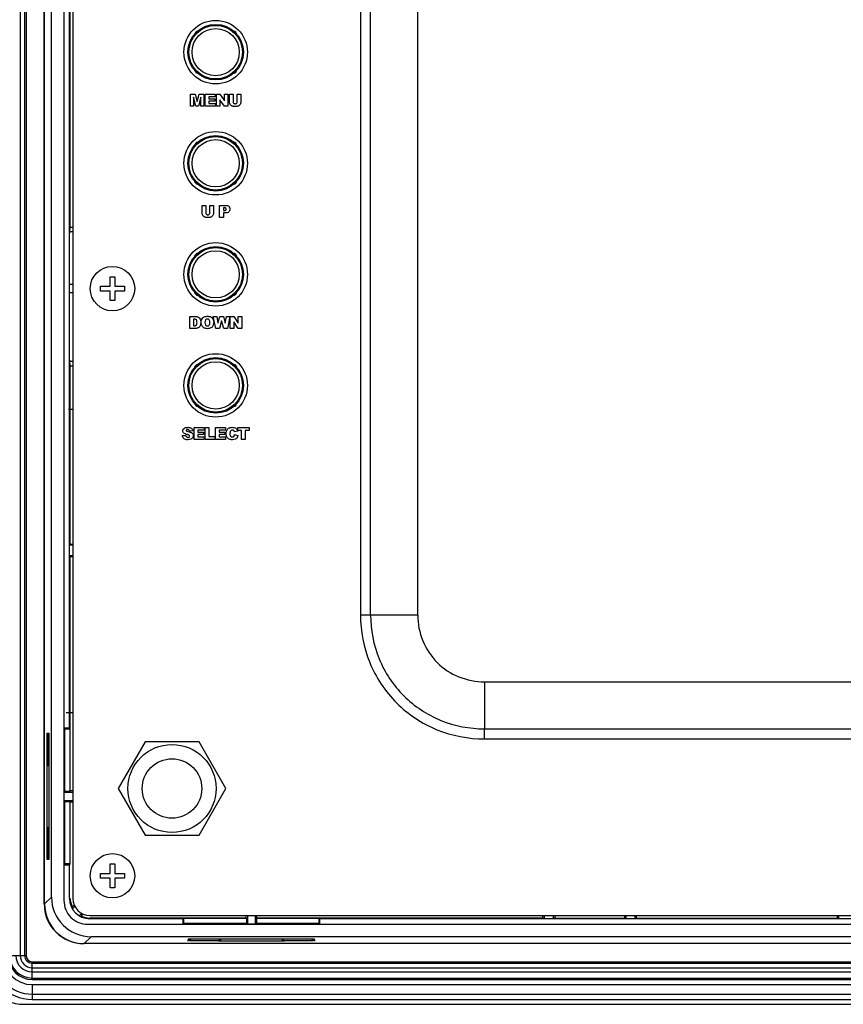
# Model space of a CAD drawing. Header units: millimetres. Extents: x 0 to 1682, y 0 to 1188.
# Tile 24 of 38: x 1121 to 1225, y 536 to 660. Entities that reach past the tile are written whole.
import ezdxf

# ---------------------------------------------------------------- set-up
doc = ezdxf.new("R2010")
doc.units = ezdxf.units.MM
doc.header["$LTSCALE"] = 92.51
for name, color, linetype in [('GASKET_TOPRC19_REV03_VIEW-SHAPE', 7, 'CONTINUOUS'), ('HC233237-RC1900WD-제품취출-SHAPE', 7, 'CONTINUOUS'), ('ISO7045-M3X6-4_8-SHAPE', 7, 'CONTINUOUS'), ('REAR_CASE_MDPSC_19W-SHAPE', 7, 'CONTINUOUS'), ('STANDOFF_NTHRU_M8_-SHAPE', 7, 'CONTINUOUS'), ('TACT_TS14-1212-70-CUI-SHAPE', 7, 'CONTINUOUS'), ('TACT_TS16-1212-75-BK_SMD_-SHAPE', 7, 'CONTINUOUS')]:
    doc.layers.add(name, color=color, linetype=linetype)

msp = doc.modelspace()

# ---------------------------------------------------------------- linework, layer by layer
at = {"layer": 'GASKET_TOPRC19_REV03_VIEW-SHAPE', "color": 7, "linetype": 'Continuous'}
for p, q in [((1121.433932, 858.258219), (1121.433932, 542.158219)), ((1122.008164, 858.258219), (1122.008164, 542.158219)), ((1122.186366, 858.258219), (1122.186366, 542.158219)), ((1124.46663, 548.658219), (1124.46663, 851.758219)), ((1124.515995, 569.34345), (1124.515995, 851.7619)), ((1128.06663, 610.985422), (1127.542493, 610.985422)), ((1127.243547, 572.783842), (1128.06663, 572.783842)), ((1124.46663, 569.34345), (1124.515995, 569.34345)), ((1124.515995, 562.608219), (1124.46663, 562.608219)), ((1124.515995, 561.808219), (1124.515995, 562.608219)), ((1124.46663, 561.808219), (1124.515995, 561.808219)), ((1581.66663, 543.658219), (1129.46663, 543.658219)), ((1119.943083, 542.158219), (1122.186366, 542.158219)), ((1122.96663, 539.134672), (1122.96663, 541.377955)), ((1122.96663, 541.377955), (1588.16663, 541.377955)), ((1122.96663, 541.199753), (1588.16663, 541.199753)), ((1122.96663, 540.625521), (1588.16663, 540.625521)), ((1122.96663, 540.090917), (1588.16663, 540.090917)), ((1122.96663, 539.312874), (1588.16663, 539.312874)), ((1122.96663, 539.134672), (1588.16663, 539.134672)), ((1122.96663, 538.491808), (1122.96663, 536.62463)), ((1122.96663, 538.491808), (1588.16663, 538.491808)), ((1122.96663, 537.291808), (1588.16663, 537.291808)), ((1122.96663, 536.62463), (1588.16663, 536.62463))]:
    msp.add_line(p, q, dxfattribs=at)
for centre, radius in [((1129.46663, 548.658219), 5), ((1122.96663, 542.158219), 5.533589), ((1122.96663, 542.158219), 4.866411), ((1122.96663, 542.158219), 3.666411), ((1122.96663, 542.158219), 3.023546), ((1122.96663, 542.158219), 2.845345), ((1122.96663, 542.158219), 2.067302), ((1122.96663, 542.158219), 1.532698), ((1122.96663, 542.158219), 0.958465), ((1122.96663, 542.158219), 0.780264)]:
    msp.add_arc(centre, radius, 180, 270, dxfattribs=at)
at = {"layer": 'HC233237-RC1900WD-제품취출-SHAPE', "color": 7, "linetype": 'Continuous'}
for p, q in [((1124.515995, 548.654538), (1124.515995, 851.7619)), ((1126.948643, 851.344097), (1126.948643, 549.07234)), ((1125.385522, 549.524065), (1125.385522, 850.892372)), ((1127.656803, 570.825858), (1127.656803, 691.590579)), ((1127.743547, 633.931016), (1127.743547, 666.763042)), ((1127.687098, 633.36629), (1127.743547, 633.931016)), ((1127.687098, 633.36629), (1127.807357, 633.362091)), ((1128.06663, 633.931016), (1127.743547, 633.931016)), ((1128.06663, 633.362091), (1127.807357, 633.362091)), ((1128.06663, 626.708211), (1127.664309, 626.708211)), ((1127.664309, 625.708226), (1128.06663, 625.708226)), ((1127.807357, 617.054347), (1127.687098, 617.050147)), ((1127.743547, 616.485422), (1127.687098, 617.050147)), ((1127.807357, 617.054347), (1128.06663, 617.054347)), ((1127.743547, 593.957265), (1127.743547, 616.485422)), ((1127.743547, 616.485422), (1128.06663, 616.485422)), ((1128.06663, 593.858217), (1127.664309, 593.858217)), ((1128.06663, 593.957265), (1127.743547, 593.957265)), ((1127.664309, 592.558221), (1128.06663, 592.558221)), ((1127.743547, 562.906311), (1127.743547, 592.459173)), ((1127.743547, 592.459173), (1128.06663, 592.459173)), ((1124.827034, 554.255932), (1124.827034, 570.160505)), ((1124.827034, 570.160505), (1125.035309, 570.160505)), ((1124.884099, 570.001277), (1124.884099, 566.115161)), ((1124.884099, 570.001277), (1125.082663, 569.802955)), ((1125.082663, 570.001277), (1124.884099, 570.001277)), ((1125.035309, 570.160505), (1125.035309, 554.255932)), ((1126.94899, 570.825858), (1127.06663, 570.708219)), ((1127.656803, 570.825858), (1126.94899, 570.825858)), ((1127.021355, 569.69322), (1127.021355, 566.423218)), ((1127.056699, 569.685812), (1127.021355, 569.69322)), ((1127.056699, 566.430626), (1127.056699, 569.685812)), ((1127.06663, 562.836496), (1127.06663, 570.708219)), ((1127.06663, 570.708219), (1127.715622, 570.708219)), ((1127.656803, 570.825858), (1127.715622, 570.708219)), ((1127.715622, 570.708219), (1127.715622, 562.836496)), ((1124.884099, 566.115161), (1125.082663, 566.313482)), ((1124.884099, 566.115161), (1125.082663, 566.115161)), ((1127.021355, 566.423218), (1127.056699, 566.430626)), ((1126.964003, 562.708211), (1127.06663, 562.836496)), ((1128.06663, 562.708211), (1126.964003, 562.708211)), ((1127.715622, 562.836496), (1127.06663, 562.836496)), ((1128.06663, 562.906311), (1127.743547, 562.906311)), ((1127.06663, 561.579941), (1126.964003, 561.708226)), ((1126.964003, 561.708226), (1128.06663, 561.708226)), ((1127.06663, 553.708219), (1127.06663, 561.579941)), ((1127.06663, 561.579941), (1127.715622, 561.579941)), ((1127.715622, 561.579941), (1127.715622, 553.708219)), ((1127.743547, 561.510126), (1128.06663, 561.510126)), ((1124.884099, 558.301277), (1124.884099, 554.415161)), ((1124.884099, 558.301277), (1125.082663, 558.102955)), ((1125.082663, 558.301277), (1124.884099, 558.301277)), ((1127.021355, 557.99322), (1127.021355, 554.723218)), ((1127.056699, 557.985812), (1127.021355, 557.99322)), ((1127.056699, 554.730626), (1127.056699, 557.985812)), ((1127.021355, 554.723218), (1127.056699, 554.730626)), ((1125.035309, 554.255932), (1124.827034, 554.255932)), ((1124.884099, 554.415161), (1125.082663, 554.613482)), ((1124.884099, 554.415161), (1125.082663, 554.415161)), ((1126.948643, 553.590233), (1127.06663, 553.708219)), ((1126.94899, 553.590579), (1127.656803, 553.590579)), ((1127.715622, 553.708219), (1127.06663, 553.708219)), ((1127.715622, 553.708219), (1127.656803, 553.590579)), ((1127.656803, 549.358219), (1127.656803, 553.590579)), ((1124.515995, 548.654538), (1125.385522, 549.524065)), ((1127.99712, 548.267387), (1128.242496, 548.512763)), ((1128.340509, 548.330621), (1128.038181, 548.028293)), ((1128.886704, 547.17977), (1129.189032, 547.482098)), ((1129.371174, 547.384085), (1129.125798, 547.138709)), ((1129.930751, 546.090233), (1581.202508, 546.090233)), ((1149.868537, 546.885136), (1130.21663, 546.885136)), ((1141.94899, 546.798392), (1130.21663, 546.798392)), ((1141.94899, 546.798392), (1142.06663, 546.857211)), ((1141.94899, 546.798392), (1141.94899, 546.090579)), ((1141.94899, 546.090579), (1142.06663, 546.208219)), ((1142.06663, 546.208219), (1142.06663, 546.857211)), ((1142.06663, 546.857211), (1149.938352, 546.857211)), ((1149.938352, 546.208219), (1142.06663, 546.208219)), ((1143.089037, 546.198288), (1143.081629, 546.162944)), ((1143.081629, 546.162944), (1146.351631, 546.162944)), ((1146.344223, 546.198288), (1143.089037, 546.198288)), ((1146.351631, 546.162944), (1146.344223, 546.198288)), ((1149.868537, 547.208219), (1149.868537, 546.885136)), ((1149.938352, 546.857211), (1149.938352, 546.208219)), ((1150.066637, 546.105592), (1149.938352, 546.208219)), ((1150.066637, 547.208219), (1150.066637, 546.105592)), ((1151.066622, 546.105592), (1150.066637, 546.105592)), ((1151.066622, 546.105592), (1151.066622, 547.208219)), ((1151.194907, 546.208219), (1151.066622, 546.105592)), ((1151.194907, 546.857211), (1151.194907, 546.208219)), ((1151.194907, 546.857211), (1159.06663, 546.857211)), ((1159.06663, 546.208219), (1151.194907, 546.208219)), ((1151.264722, 546.885136), (1151.264722, 547.208219)), ((1187.245652, 546.885136), (1151.264722, 546.885136)), ((1154.789037, 546.198288), (1154.781629, 546.162944)), ((1154.781629, 546.162944), (1158.051631, 546.162944)), ((1158.044223, 546.198288), (1154.789037, 546.198288)), ((1158.051631, 546.162944), (1158.044223, 546.198288)), ((1159.06663, 546.857211), (1159.06663, 546.208219)), ((1159.06663, 546.857211), (1159.184269, 546.798392)), ((1159.184616, 546.090233), (1159.06663, 546.208219)), ((1159.184269, 546.090579), (1159.184269, 546.798392)), ((1346.94899, 546.798392), (1159.184269, 546.798392)), ((1187.245652, 547.208219), (1187.245652, 546.885136)), ((1187.431534, 546.810785), (1187.245652, 546.885136)), ((1187.431534, 547.208219), (1187.431534, 546.810785)), ((1188.631722, 546.810785), (1188.631722, 547.208219)), ((1188.817604, 546.885136), (1188.631722, 546.810785)), ((1188.817604, 546.885136), (1188.817604, 547.208219)), ((1188.817604, 546.885136), (1197.565655, 546.885136)), ((1197.565655, 547.208219), (1197.565655, 546.885136)), ((1197.71663, 546.824748), (1197.565655, 546.885136)), ((1197.71663, 547.208219), (1197.71663, 546.824748)), ((1198.91663, 546.824748), (1198.91663, 547.208219)), ((1199.067604, 546.885136), (1198.91663, 546.824748)), ((1199.067604, 546.885136), (1199.067604, 547.208219)), ((1199.067604, 546.885136), (1224.365655, 546.885136)), ((1224.365655, 547.208219), (1224.365655, 546.885136)), ((1224.51663, 546.824748), (1224.365655, 546.885136)), ((1224.51663, 547.208219), (1224.51663, 546.824748)), ((1130.382476, 544.527111), (1129.512949, 543.657584)), ((1580.750783, 544.527111), (1130.382476, 544.527111)), ((1158.509926, 544.226569), (1142.605354, 544.226569)), ((1142.605354, 543.968623), (1142.605354, 544.176898)), ((1142.773572, 544.025688), (1142.773572, 544.224252)), ((1142.773572, 544.025688), (1142.971893, 544.224252)), ((1146.659687, 544.025688), (1142.773572, 544.025688)), ((1146.411339, 544.018294), (1154.72192, 544.018294)), ((1146.659687, 544.025688), (1146.461366, 544.224252)), ((1146.659687, 544.224252), (1146.659687, 544.025688)), ((1154.473572, 544.025688), (1154.473572, 544.224252)), ((1154.473572, 544.025688), (1154.671893, 544.224252)), ((1158.359687, 544.025688), (1154.473572, 544.025688)), ((1158.359687, 544.025688), (1158.161366, 544.224252)), ((1158.359687, 544.224252), (1158.359687, 544.025688)), ((1158.509926, 544.176898), (1158.509926, 543.968623)), ((1121.863584, 536.008219), (1589.269676, 536.008219))]:
    msp.add_line(p, q, dxfattribs=at)
for radius, start, end in [(2.559827, 180, 270), (2.473082, 180.00000001, 206.17291746), (2.473082, 243.82708254, 269.99999999)]:
    msp.add_arc((1130.21663, 549.358219), radius, start, end, dxfattribs=at)
for centre, major_axis, ratio, start_param, end_param in [((1127.765478, 632.162822), (1.2, 0), 1, 1.3168213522, 1.5358897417), ((1127.765478, 618.253616), (0, 1.2), 1, -3.1066860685, -2.8876179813), ((1129.519042, 548.660631), (-3.539843, -3.539843), 0.998782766, -0.7847891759, 0.7847891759), ((1130.388569, 549.530158), (3.539843, 3.539843), 0.998782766, 8.6399887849, 10.2095671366), ((1121.869677, 541.011266), (3.539843, 3.539843), 0.998782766, -3.9263818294, -2.3568034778)]:
    msp.add_ellipse(centre, major_axis=major_axis, ratio=ratio, start_param=start_param, end_param=end_param, dxfattribs=at)
msp.add_open_spline([(1126.948643, 549.07234), (1126.956319, 548.684525), (1127.100394, 547.899985), (1127.768467, 546.910056), (1128.758396, 546.241983), (1129.542936, 546.097908), (1129.930751, 546.090233)], degree=3, knots=[0, 0, 0, 0, 0.2500275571, 0.5, 0.7499724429, 1, 1, 1, 1], dxfattribs=at)
at = {"layer": 'ISO7045-M3X6-4_8-SHAPE', "color": 7, "linetype": 'Continuous'}
for p, q in [((1132.76663, 626.508219), (1132.76663, 627.708219)), ((1132.76663, 627.708219), (1133.36663, 627.708219)), ((1133.36663, 627.708219), (1133.36663, 626.508219)), ((1131.56663, 625.908219), (1131.56663, 626.508219)), ((1131.56663, 626.508219), (1132.76663, 626.508219)), ((1132.76663, 625.908219), (1131.56663, 625.908219)), ((1132.76663, 624.708219), (1132.76663, 625.908219)), ((1133.36663, 626.508219), (1134.56663, 626.508219)), ((1133.36663, 625.908219), (1133.36663, 624.708219)), ((1134.56663, 625.908219), (1133.36663, 625.908219)), ((1134.56663, 626.508219), (1134.56663, 625.908219)), ((1133.36663, 624.708219), (1132.76663, 624.708219)), ((1132.76663, 552.508219), (1132.76663, 553.708219)), ((1132.76663, 553.708219), (1133.36663, 553.708219)), ((1133.36663, 553.708219), (1133.36663, 552.508219)), ((1131.56663, 551.908219), (1131.56663, 552.508219)), ((1131.56663, 552.508219), (1132.76663, 552.508219)), ((1133.36663, 552.508219), (1134.56663, 552.508219)), ((1134.56663, 552.508219), (1134.56663, 551.908219)), ((1132.76663, 551.908219), (1131.56663, 551.908219)), ((1132.76663, 550.708219), (1132.76663, 551.908219)), ((1133.36663, 551.908219), (1133.36663, 550.708219)), ((1134.56663, 551.908219), (1133.36663, 551.908219)), ((1133.36663, 550.708219), (1132.76663, 550.708219))]:
    msp.add_line(p, q, dxfattribs=at)
for centre in [(1133.06663, 626.208219), (1133.06663, 552.208219)]:
    msp.add_circle(centre, 2.8, dxfattribs=at)
at = {"layer": 'REAR_CASE_MDPSC_19W-SHAPE', "color": 7, "linetype": 'Continuous'}
for p, q in [((1128.06663, 851.058219), (1128.06663, 549.358219)), ((1164.30798, 811.347521), (1164.30798, 585.069312)), ((1165.580531, 585.06908), (1165.580528, 811.347239)), ((1171.519147, 585.06908), (1171.519083, 811.347239)), ((1142.880604, 649.185681), (1142.880604, 650.700834)), ((1142.880604, 650.700834), (1143.496243, 650.700834)), ((1143.264043, 650.341166), (1143.264043, 649.185681)), ((1143.558944, 649.185681), (1143.264043, 650.341166)), ((1143.496243, 650.700834), (1143.733954, 649.778926)), ((1143.733954, 649.778926), (1143.969599, 650.700834)), ((1144.201454, 650.341166), (1143.905865, 649.185681)), ((1143.969599, 650.700834), (1144.584893, 650.700834)), ((1144.201454, 649.185681), (1144.201454, 650.341166)), ((1144.584893, 650.700834), (1144.584893, 649.185681)), ((1144.755425, 649.185681), (1144.755425, 650.700834)), ((1144.755425, 650.700834), (1146.010129, 650.700834)), ((1145.224647, 650.377339), (1145.224647, 650.136527)), ((1146.010129, 650.377339), (1145.224647, 650.377339)), ((1146.010129, 650.700834), (1146.010129, 650.377339)), ((1146.161369, 649.185681), (1146.161369, 650.700834)), ((1146.161369, 650.700834), (1146.598551, 650.700834)), ((1146.598551, 650.700834), (1147.169059, 649.862642)), ((1147.169059, 649.862642), (1147.169059, 650.700834)), ((1147.169059, 650.700834), (1147.610376, 650.700834)), ((1147.610376, 650.700834), (1147.610376, 649.185681)), ((1147.795378, 649.798219), (1147.795378, 650.700834)), ((1147.795378, 650.700834), (1148.262533, 650.700834)), ((1148.262533, 650.700834), (1148.262533, 649.776514)), ((1148.78033, 649.776514), (1148.78033, 650.700834)), ((1148.78033, 650.700834), (1149.247485, 650.700834)), ((1149.247485, 650.700834), (1149.247485, 649.798219)), ((1143.264043, 649.185681), (1142.880604, 649.185681)), ((1143.905865, 649.185681), (1143.558944, 649.185681)), ((1144.584893, 649.185681), (1144.201454, 649.185681)), ((1146.032867, 649.185681), (1144.755425, 649.185681)), ((1145.224647, 650.136527), (1145.953285, 650.136527)), ((1145.224647, 649.827502), (1145.224647, 649.528812)), ((1145.953285, 649.827502), (1145.224647, 649.827502)), ((1145.224647, 649.528812), (1146.032867, 649.528812)), ((1145.953285, 650.136527), (1145.953285, 649.827502)), ((1146.032867, 649.528812), (1146.032867, 649.185681)), ((1146.601652, 649.185681), (1146.161369, 649.185681)), ((1146.601652, 650.017671), (1146.601652, 649.185681)), ((1147.169059, 649.185681), (1146.601652, 650.017671)), ((1147.610376, 649.185681), (1147.169059, 649.185681)), ((1144.350971, 635.798384), (1144.350971, 636.700999)), ((1144.350971, 636.700999), (1144.818126, 636.700999)), ((1144.818126, 636.700999), (1144.818126, 635.77668)), ((1145.335924, 635.77668), (1145.335924, 636.700999)), ((1145.335924, 636.700999), (1145.803079, 636.700999)), ((1145.803079, 636.700999), (1145.803079, 635.798384)), ((1146.563067, 635.185846), (1146.563067, 636.700999)), ((1146.563067, 636.700999), (1147.341314, 636.700999)), ((1147.033322, 636.393008), (1147.033322, 636.055044)), ((1147.166648, 636.393008), (1147.033322, 636.393008)), ((1147.033322, 636.055044), (1147.148044, 636.055044)), ((1147.033322, 635.748086), (1147.033322, 635.185846)), ((1147.289638, 635.748086), (1147.033322, 635.748086)), ((1147.033322, 635.185846), (1146.563067, 635.185846)), ((1142.791721, 621.185667), (1142.791721, 622.70082)), ((1142.791721, 622.70082), (1143.487286, 622.70082)), ((1143.259909, 622.357689), (1143.259909, 621.529832)), ((1143.376698, 622.357689), (1143.259909, 622.357689)), ((1146.085921, 621.185667), (1145.748991, 622.70082)), ((1145.748991, 622.70082), (1146.193753, 622.70082)), ((1146.193753, 622.70082), (1146.35395, 621.852638)), ((1146.35395, 621.852638), (1146.588216, 622.70082)), ((1146.809736, 622.139614), (1146.545152, 621.185667)), ((1146.588216, 622.70082), (1147.031255, 622.70082)), ((1147.075697, 621.185667), (1146.809736, 622.139614)), ((1147.031255, 622.70082), (1147.266211, 621.853671)), ((1147.266211, 621.853671), (1147.426408, 622.70082)), ((1147.426408, 622.70082), (1147.868758, 622.70082)), ((1147.868758, 622.70082), (1147.534928, 621.185667)), ((1147.897697, 621.185667), (1147.897697, 622.70082)), ((1147.897697, 622.70082), (1148.33488, 622.70082)), ((1148.33488, 622.70082), (1148.905387, 621.862628)), ((1148.33798, 622.017658), (1148.33798, 621.185667)), ((1148.905387, 621.185667), (1148.33798, 622.017658)), ((1148.905387, 621.862628), (1148.905387, 622.70082)), ((1148.905387, 622.70082), (1149.346704, 622.70082)), ((1149.346704, 622.70082), (1149.346704, 621.185667)), ((1143.487286, 621.185667), (1142.791721, 621.185667)), ((1143.259909, 621.529832), (1143.374631, 621.529832)), ((1146.545152, 621.185667), (1146.085921, 621.185667)), ((1147.534928, 621.185667), (1147.075697, 621.185667)), ((1148.33798, 621.185667), (1147.897697, 621.185667)), ((1149.346704, 621.185667), (1148.905387, 621.185667)), ((1143.196175, 608.275172), (1142.754858, 608.249334)), ((1143.353271, 607.185833), (1143.353271, 608.700986)), ((1143.353271, 608.700986), (1144.607975, 608.700986)), ((1143.822493, 608.377491), (1143.822493, 608.136679)), ((1144.607975, 608.377491), (1143.822493, 608.377491)), ((1143.822493, 608.136679), (1144.551131, 608.136679)), ((1144.551131, 608.136679), (1144.551131, 607.827654)), ((1144.607975, 608.700986), (1144.607975, 608.377491)), ((1144.756114, 607.185833), (1144.756114, 608.700986)), ((1144.756114, 608.700986), (1145.224303, 608.700986)), ((1145.224303, 608.700986), (1145.224303, 607.558936)), ((1146.039757, 607.185833), (1146.039757, 608.700986)), ((1146.039757, 608.700986), (1147.294461, 608.700986)), ((1146.508979, 608.377491), (1146.508979, 608.136679)), ((1147.294461, 608.377491), (1146.508979, 608.377491)), ((1146.508979, 608.136679), (1147.237617, 608.136679)), ((1147.237617, 608.136679), (1147.237617, 607.827654)), ((1147.294461, 608.700986), (1147.294461, 608.377491)), ((1148.846821, 608.255535), (1148.433409, 608.163551)), ((1148.855433, 608.326848), (1148.855433, 608.700986)), ((1148.855433, 608.700986), (1150.278602, 608.700986)), ((1149.332924, 608.326848), (1148.855433, 608.326848)), ((1149.332924, 607.185833), (1149.332924, 608.326848)), ((1149.801112, 608.326848), (1149.801112, 607.185833)), ((1150.278602, 608.326848), (1149.801112, 608.326848)), ((1150.278602, 608.700986), (1150.278602, 608.326848)), ((1141.871191, 607.687094), (1142.316642, 607.714999)), ((1144.630713, 607.185833), (1143.353271, 607.185833)), ((1143.822493, 607.827654), (1143.822493, 607.528964)), ((1144.551131, 607.827654), (1143.822493, 607.827654)), ((1143.822493, 607.528964), (1144.630713, 607.528964)), ((1144.630713, 607.528964), (1144.630713, 607.185833)), ((1145.955008, 607.185833), (1144.756114, 607.185833)), ((1145.224303, 607.558936), (1145.955008, 607.558936)), ((1145.955008, 607.558936), (1145.955008, 607.185833)), ((1147.317198, 607.185833), (1146.039757, 607.185833)), ((1146.508979, 607.827654), (1146.508979, 607.528964)), ((1147.237617, 607.827654), (1146.508979, 607.827654)), ((1146.508979, 607.528964), (1147.317198, 607.528964)), ((1147.317198, 607.528964), (1147.317198, 607.185833)), ((1148.450979, 607.80595), (1148.86129, 607.681926)), ((1149.801112, 607.185833), (1149.332924, 607.185833)), ((1165.580531, 585.068916), (1164.30798, 585.068915)), ((1171.519147, 585.06908), (1165.580531, 585.06908)), ((1179.928346, 576.660831), (1179.927327, 570.722169)), ((1179.928346, 576.660831), (1531.205639, 576.660672)), ((1179.927327, 569.449569), (1179.927328, 570.722169)), ((1179.927328, 570.722169), (1531.205932, 570.722117)), ((1179.927327, 569.449569), (1531.205932, 569.449569)), ((1130.21663, 547.208219), (1580.91663, 547.208219))]:
    msp.add_line(p, q, dxfattribs=at)
for centre, radius in [((1146.06663, 656.008219), 4), ((1146.06663, 642.008219), 4), ((1146.06663, 628.008219), 4), ((1146.06663, 614.008219), 4), ((1140.56663, 563.208219), 5.55)]:
    msp.add_circle(centre, radius, dxfattribs=at)
msp.add_arc((1130.21663, 549.358219), 2.15, 180, 270, dxfattribs=at)
for points, knots in [([(1149.247485, 649.798219), (1149.247485, 649.712546), (1149.228051, 649.583746), (1149.156222, 649.430113), (1149.078376, 649.334316), (1148.988286, 649.258386), (1148.874016, 649.199791), (1148.729489, 649.166928), (1148.579885, 649.157463), (1148.43999, 649.162979), (1148.319041, 649.173511), (1148.202277, 649.193337), (1148.098806, 649.232345), (1148.011348, 649.291355), (1147.936787, 649.365183), (1147.875075, 649.448774), (1147.830928, 649.554804), (1147.804964, 649.671353), (1147.795378, 649.758092), (1147.795378, 649.798219)], [0, 0, 0, 0, 0.1165256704, 0.1727639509, 0.2289716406, 0.2830098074, 0.3319351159, 0.4021402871, 0.482822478, 0.5352932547, 0.5924297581, 0.6479323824, 0.695856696, 0.7415916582, 0.7903143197, 0.8380601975, 0.8818344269, 0.9454230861, 1, 1, 1, 1]), ([(1148.262533, 649.776514), (1148.262533, 649.70805), (1148.293005, 649.596546), (1148.398169, 649.532349), (1148.465717, 649.515798), (1148.521777, 649.512018), (1148.577683, 649.515755), (1148.644657, 649.532092), (1148.75014, 649.595681), (1148.78033, 649.707687), (1148.78033, 649.776514)], [0, 0, 0, 0, 0.2487106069, 0.3665646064, 0.4303687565, 0.500408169, 0.5698307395, 0.6330590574, 0.7499704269, 1, 1, 1, 1]), ([(1147.341314, 636.700999), (1147.474456, 636.700999), (1147.690744, 636.658368), (1147.814249, 636.460259), (1147.844228, 636.338285), (1147.851272, 636.234822), (1147.843787, 636.130028), (1147.810638, 636.002502), (1147.672858, 635.790323), (1147.436536, 635.748086), (1147.289638, 635.748086)], [0, 0, 0, 0, 0.2481656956, 0.3566645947, 0.4159684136, 0.4815317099, 0.5491295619, 0.6108607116, 0.7261931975, 1, 1, 1, 1]), ([(1145.803079, 635.798384), (1145.803079, 635.712711), (1145.783645, 635.583911), (1145.711815, 635.430278), (1145.63397, 635.334481), (1145.54388, 635.258551), (1145.42961, 635.199956), (1145.285083, 635.167094), (1145.135479, 635.157628), (1144.995583, 635.163145), (1144.874635, 635.173676), (1144.757871, 635.193503), (1144.654399, 635.232511), (1144.566942, 635.29152), (1144.49238, 635.365348), (1144.430669, 635.448939), (1144.386521, 635.554969), (1144.360558, 635.671518), (1144.350971, 635.758258), (1144.350971, 635.798384)], [0, 0, 0, 0, 0.1165256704, 0.1727639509, 0.2289716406, 0.2830098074, 0.3319351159, 0.4021402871, 0.482822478, 0.5352932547, 0.5924297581, 0.6479323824, 0.695856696, 0.7415916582, 0.7903143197, 0.8380601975, 0.8818344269, 0.9454230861, 1, 1, 1, 1]), ([(1144.818126, 635.77668), (1144.818126, 635.708215), (1144.848599, 635.596711), (1144.953762, 635.532514), (1145.021311, 635.515964), (1145.077371, 635.512183), (1145.133276, 635.515921), (1145.200251, 635.532257), (1145.305733, 635.595846), (1145.335924, 635.707852), (1145.335924, 635.77668)], [0, 0, 0, 0, 0.2487106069, 0.3665646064, 0.4303687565, 0.500408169, 0.5698307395, 0.6330590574, 0.7499704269, 1, 1, 1, 1]), ([(1147.148044, 636.055044), (1147.213357, 636.055044), (1147.340635, 636.062182), (1147.402145, 636.201307), (1147.385098, 636.289128), (1147.347247, 636.351364), (1147.26732, 636.389993), (1147.203656, 636.393008), (1147.166648, 636.393008)], [0, 0, 0, 0, 0.3016569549, 0.5050677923, 0.6081418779, 0.7091002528, 0.829073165, 1, 1, 1, 1]), ([(1143.374631, 621.529832), (1143.416576, 621.529832), (1143.487255, 621.532608), (1143.581375, 621.554623), (1143.644463, 621.606684), (1143.688865, 621.68333), (1143.712803, 621.797927), (1143.715695, 621.886777), (1143.715695, 621.939109)], [0, 0, 0, 0, 0.1994875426, 0.3370437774, 0.4495060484, 0.5777811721, 0.7511086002, 1, 1, 1, 1]), ([(1143.715695, 621.939109), (1143.715695, 622.007036), (1143.709907, 622.121145), (1143.652616, 622.274739), (1143.524269, 622.349575), (1143.429244, 622.357689), (1143.376698, 622.357689)], [0, 0, 0, 0, 0.3259681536, 0.549717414, 0.747840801, 1, 1, 1, 1]), ([(1143.487286, 622.70082), (1143.549414, 622.70082), (1143.662722, 622.694467), (1143.816564, 622.653494), (1143.937855, 622.581854), (1144.066411, 622.455151), (1144.166397, 622.237116), (1144.185951, 622.047035), (1144.185951, 621.948411)], [0, 0, 0, 0, 0.1591704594, 0.2893584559, 0.4037331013, 0.5160233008, 0.747331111, 1, 1, 1, 1]), ([(1144.185951, 621.948411), (1144.185951, 621.87636), (1144.180452, 621.748485), (1144.140041, 621.577529), (1144.069769, 621.447272), (1143.981951, 621.345989), (1143.880725, 621.268456), (1143.757073, 621.220002), (1143.62565, 621.194544), (1143.531517, 621.185667), (1143.487286, 621.185667)], [0, 0, 0, 0, 0.1827023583, 0.3233996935, 0.4413184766, 0.5541904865, 0.6613366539, 0.7610541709, 0.8878408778, 1, 1, 1, 1]), ([(1144.245896, 621.94221), (1144.245896, 622.053535), (1144.270973, 622.265901), (1144.409835, 622.493379), (1144.564138, 622.615697), (1144.701372, 622.681178), (1144.858538, 622.719348), (1145.029588, 622.730463), (1145.201377, 622.71948), (1145.360992, 622.682201), (1145.499414, 622.618118), (1145.653585, 622.49815), (1145.790874, 622.273603), (1145.815826, 622.064323), (1145.815826, 621.954612)], [0, 0, 0, 0, 0.1333923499, 0.2501347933, 0.3080959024, 0.3674302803, 0.4308803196, 0.5007051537, 0.5720937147, 0.6364574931, 0.6959861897, 0.7534115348, 0.8685427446, 1, 1, 1, 1]), ([(1145.04688, 621.159829), (1144.968481, 621.159829), (1144.823035, 621.170138), (1144.62252, 621.229977), (1144.461455, 621.34215), (1144.338304, 621.500501), (1144.258957, 621.70655), (1144.245896, 621.860613), (1144.245896, 621.94221)], [0, 0, 0, 0, 0.1847542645, 0.3416595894, 0.4869481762, 0.6397600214, 0.8077093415, 1, 1, 1, 1]), ([(1145.347637, 621.960814), (1145.347637, 622.068996), (1145.325631, 622.239061), (1145.179952, 622.34429), (1145.095942, 622.3685), (1145.028149, 622.374067), (1144.960941, 622.368456), (1144.878897, 622.343458), (1144.73121, 622.231657), (1144.714084, 622.054367), (1144.714084, 621.940143)], [0, 0, 0, 0, 0.2741588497, 0.3802342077, 0.4351461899, 0.4945317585, 0.5516361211, 0.6050178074, 0.7105283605, 1, 1, 1, 1]), ([(1144.714084, 621.940143), (1144.714084, 621.826614), (1144.731272, 621.649899), (1144.879449, 621.538479), (1144.963102, 621.513865), (1145.031912, 621.508313), (1145.100953, 621.513746), (1145.184984, 621.537536), (1145.281598, 621.607137), (1145.341484, 621.76628), (1145.347637, 621.888739), (1145.347637, 621.960814)], [0, 0, 0, 0, 0.2773366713, 0.3794922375, 0.4321477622, 0.489018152, 0.5471979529, 0.6003763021, 0.7013283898, 0.823931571, 1, 1, 1, 1]), ([(1145.815826, 621.954612), (1145.815826, 621.80642), (1145.785521, 621.585897), (1145.62366, 621.361008), (1145.406508, 621.196439), (1145.19072, 621.159829), (1145.04688, 621.159829)], [0, 0, 0, 0, 0.3556511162, 0.5049767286, 0.6547947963, 1, 1, 1, 1]), ([(1142.499577, 607.806983), (1142.409866, 607.827153), (1142.255548, 607.870308), (1142.062531, 607.971959), (1141.948514, 608.11624), (1141.920371, 608.266853), (1141.939489, 608.399783), (1141.991918, 608.509421), (1142.079363, 608.604837), (1142.205854, 608.677329), (1142.374446, 608.72059), (1142.501238, 608.726824), (1142.571924, 608.726824)], [0, 0, 0, 0, 0.1637022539, 0.2845401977, 0.3818184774, 0.4799428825, 0.5480959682, 0.6182964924, 0.6929338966, 0.7750695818, 0.87415636, 1, 1, 1, 1]), ([(1142.754858, 608.249334), (1142.745489, 608.303898), (1142.713451, 608.389459), (1142.610513, 608.439097), (1142.53118, 608.447127), (1142.45779, 608.441072), (1142.401949, 608.415144), (1142.368751, 608.374095), (1142.359283, 608.33829), (1142.361694, 608.319233), (1142.362314, 608.315966)], [0, 0, 0, 0, 0.2929502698, 0.4265986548, 0.5839562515, 0.7111255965, 0.8125569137, 0.8998649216, 0.9827135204, 1, 1, 1, 1]), ([(1142.552287, 608.204892), (1142.640795, 608.185819), (1142.762957, 608.156627), (1142.908706, 608.108356), (1142.988867, 608.074624), (1143.053012, 608.037221), (1143.122392, 607.98553), (1143.190017, 607.908143), (1143.236068, 607.79694), (1143.257702, 607.625231), (1143.201756, 607.439745), (1143.071945, 607.294954), (1142.878345, 607.179906), (1142.698478, 607.159994), (1142.575024, 607.159994)], [0, 0, 0, 0, 0.1429204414, 0.1979150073, 0.2422418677, 0.2799291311, 0.3148143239, 0.3785973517, 0.4393114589, 0.5019527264, 0.6495714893, 0.725895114, 0.8051244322, 1, 1, 1, 1]), ([(1142.571924, 608.726824), (1142.723803, 608.726824), (1143.041576, 608.699067), (1143.180377, 608.40381), (1143.196175, 608.275172)], [0, 0, 0, 0, 0.5395674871, 1, 1, 1, 1]), ([(1148.175027, 607.159994), (1148.099974, 607.159994), (1147.962414, 607.168872), (1147.770434, 607.220632), (1147.614022, 607.328967), (1147.488155, 607.486317), (1147.41804, 607.656936), (1147.391702, 607.815857), (1147.38463, 607.961346), (1147.39447, 608.11897), (1147.431137, 608.277236), (1147.49418, 608.41447), (1147.583533, 608.528583), (1147.696048, 608.618832), (1147.830674, 608.682581), (1147.985555, 608.719747), (1148.09557, 608.726776), (1148.153323, 608.726824)], [0, 0, 0, 0, 0.0896657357, 0.1640878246, 0.2343897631, 0.313031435, 0.4018869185, 0.4512410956, 0.5049762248, 0.5756353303, 0.6392515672, 0.6979903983, 0.754593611, 0.8108437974, 0.8687653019, 0.9310863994, 1, 1, 1, 1]), ([(1148.433409, 608.163551), (1148.427036, 608.183885), (1148.414889, 608.21908), (1148.386589, 608.270846), (1148.346133, 608.313905), (1148.292817, 608.350025), (1148.23104, 608.37213), (1148.139275, 608.381098), (1148.01877, 608.357377), (1147.91304, 608.256465), (1147.862188, 608.11245), (1147.8567, 608.009007), (1147.8567, 607.949955)], [0, 0, 0, 0, 0.0663274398, 0.1155383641, 0.1825110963, 0.2480126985, 0.314407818, 0.3842422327, 0.5338122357, 0.6802436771, 0.8162005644, 1, 1, 1, 1]), ([(1148.153323, 608.726824), (1148.198597, 608.726861), (1148.284588, 608.722677), (1148.439378, 608.69614), (1148.609539, 608.624758), (1148.761454, 608.463286), (1148.822482, 608.328868), (1148.846821, 608.255535)], [0, 0, 0, 0, 0.1495355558, 0.2840912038, 0.5187265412, 0.7444808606, 1, 1, 1, 1]), ([(1142.316642, 607.714999), (1142.324376, 607.656998), (1142.349683, 607.557658), (1142.4453, 607.483458), (1142.520357, 607.460924), (1142.590804, 607.455387), (1142.667695, 607.463092), (1142.754526, 607.50669), (1142.793318, 607.577728), (1142.790808, 607.623328), (1142.790258, 607.628103)], [0, 0, 0, 0, 0.2475069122, 0.404997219, 0.4870102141, 0.5766315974, 0.7027943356, 0.8084140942, 0.9798074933, 1, 1, 1, 1]), ([(1142.790258, 607.628103), (1142.788606, 607.642431), (1142.778189, 607.677087), (1142.734457, 607.731564), (1142.634148, 607.77487), (1142.551598, 607.79555), (1142.499577, 607.806983)], [0, 0, 0, 0, 0.1184653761, 0.292046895, 0.5594206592, 1, 1, 1, 1]), ([(1147.8567, 607.949955), (1147.8567, 607.878957), (1147.862214, 607.75972), (1147.916421, 607.604902), (1148.006504, 607.537548), (1148.084159, 607.514728), (1148.147378, 607.509811), (1148.20925, 607.514117), (1148.281635, 607.531509), (1148.35908, 607.583379), (1148.418071, 607.684778), (1148.441631, 607.762636), (1148.450979, 607.80595)], [0, 0, 0, 0, 0.2001398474, 0.3362999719, 0.444952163, 0.5015308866, 0.5632000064, 0.6226116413, 0.6758064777, 0.7717971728, 0.8750869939, 1, 1, 1, 1]), ([(1148.86129, 607.681926), (1148.836724, 607.579362), (1148.776624, 607.431951), (1148.635462, 607.287443), (1148.455229, 607.1786), (1148.288475, 607.159994), (1148.175027, 607.159994)], [0, 0, 0, 0, 0.3363915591, 0.4875901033, 0.6381464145, 1, 1, 1, 1]), ([(1164.30798, 585.069312), (1164.308003, 583.034898), (1165.098864, 578.920837), (1168.562099, 573.704911), (1173.778004, 570.240346), (1177.89254, 569.450195), (1179.927327, 569.449569)], [0, 0, 0, 0, 0.2500263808, 0.4999732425, 0.749927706, 1, 1, 1, 1]), ([(1165.580662, 585.068916), (1165.580674, 583.199374), (1166.305741, 579.419063), (1169.487031, 574.62647), (1174.279591, 571.446055), (1178.058607, 570.723008), (1179.927328, 570.722442)], [0, 0, 0, 0, 0.250118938, 0.5000896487, 0.7499909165, 1, 1, 1, 1]), ([(1171.519147, 585.06908), (1171.51918, 583.972045), (1171.935425, 581.753619), (1173.794652, 578.934356), (1176.614046, 577.075666), (1178.831793, 576.6612), (1179.928346, 576.660831)], [0, 0, 0, 0, 0.2501489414, 0.500089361, 0.7499606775, 1, 1, 1, 1])]:
    msp.add_open_spline(points, degree=3, knots=knots, dxfattribs=at)
for points in [[(1142.362314, 608.315966), (1142.366345, 608.294728), (1142.378999, 608.274441), (1142.39519, 608.260702)], [(1142.39519, 608.260702), (1142.436368, 608.223385), (1142.497883, 608.216226), (1142.552287, 608.204892)], [(1142.039657, 607.308822), (1141.942055, 607.406424), (1141.882962, 607.549567), (1141.871191, 607.687094)], [(1142.575024, 607.159994), (1142.389801, 607.159994), (1142.170629, 607.17785), (1142.039657, 607.308822)]]:
    msp.add_open_spline(points, degree=3, dxfattribs=at)
at = {"layer": 'STANDOFF_NTHRU_M8_-SHAPE', "color": 7, "linetype": 'Continuous'}
for p, q in [((1137.16663, 569.097191), (1133.76663, 563.208219)), ((1143.96663, 569.097191), (1137.16663, 569.097191)), ((1147.36663, 563.208219), (1143.96663, 569.097191)), ((1133.76663, 563.208219), (1137.16663, 557.319246)), ((1143.96663, 557.319246), (1147.36663, 563.208219)), ((1137.16663, 557.319246), (1143.96663, 557.319246))]:
    msp.add_line(p, q, dxfattribs=at)
msp.add_circle((1140.56663, 563.208219), 3.75, dxfattribs=at)
at = {"layer": 'TACT_TS14-1212-70-CUI-SHAPE', "color": 7, "linetype": 'Continuous'}
for centre in [(1146.06663, 656.008219), (1146.06663, 642.008219), (1146.06663, 628.008219), (1146.06663, 614.008219)]:
    msp.add_circle(centre, 3.5, dxfattribs=at)
for centre, start, end in [((1143.90163, 658.173219), 104.03994849, 165.96005151), ((1148.23163, 658.173219), 14.03994849, 75.96005151), ((1143.90163, 653.843219), 194.03994849, 255.96005151), ((1148.23163, 653.843219), 284.03994849, 345.96005151), ((1143.90163, 644.173219), 104.03994849, 165.96005151), ((1148.23163, 644.173219), 14.03994849, 75.96005151), ((1143.90163, 639.843219), 194.03994849, 255.96005151), ((1148.23163, 639.843219), 284.03994849, 345.96005151), ((1143.90163, 630.173219), 104.03994849, 165.96005151), ((1148.23163, 630.173219), 14.03994849, 75.96005151), ((1143.90163, 625.843219), 194.03994849, 255.96005151), ((1148.23163, 625.843219), 284.03994849, 345.96005151), ((1143.90163, 616.173219), 104.03994849, 165.96005151), ((1148.23163, 616.173219), 14.03994849, 75.96005151), ((1143.90163, 611.843219), 194.03994849, 255.96005151), ((1148.23163, 611.843219), 284.03994849, 345.96005151)]:
    msp.add_arc(centre, 0.5, start, end, dxfattribs=at)
at = {"layer": 'TACT_TS16-1212-75-BK_SMD_-SHAPE', "color": 7, "linetype": 'Continuous'}
for centre, radius in [((1146.06663, 656.008219), 3.375947), ((1146.06663, 656.008219), 2.976008), ((1146.06663, 642.008219), 3.375947), ((1146.06663, 642.008219), 2.976008), ((1146.06663, 628.008219), 3.375947), ((1146.06663, 628.008219), 2.976008), ((1146.06663, 614.008219), 3.375947), ((1146.06663, 614.008219), 2.976008)]:
    msp.add_circle(centre, radius, dxfattribs=at)

doc.saveas('drawing.dxf')
